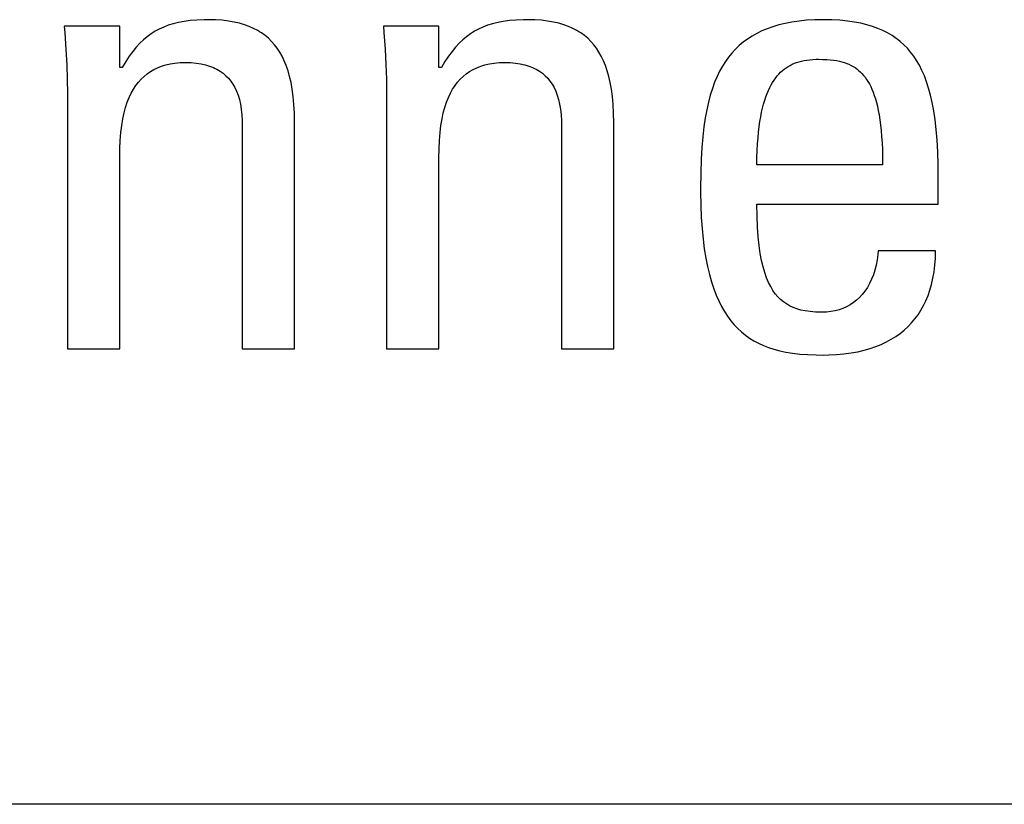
# Model space of a CAD drawing. Extents: x -840 to -217, y -121 to 557.
# Tile 36 of 145: x -563.67 to -560.14, y 170.26 to 173.08. Entities that reach past the tile are written whole.
import ezdxf

# ---------------------------------------------------------------- set-up
doc = ezdxf.new("R2010")
doc.units = 0
doc.header["$LTSCALE"] = 23.1
doc.layers.add('R912005577_AM_0', color=7, linetype='CONTINUOUS')

msp = doc.modelspace()

# ---------------------------------------------------------------- linework, layer by layer
at = {"layer": 'R912005577_AM_0', "color": 7}
for p, q in [((-563.1219, 173.0645), (-563.1395, 173.059)), ((-563.1031, 173.0691), (-563.1219, 173.0645)), ((-563.0829, 173.0729), (-563.1031, 173.0691)), ((-563.0609, 173.0758), (-563.0829, 173.0729)), ((-563.0369, 173.0778), (-563.0609, 173.0758)), ((-563.0104, 173.0789), (-563.0369, 173.0778)), ((-562.9954, 173.079), (-563.0104, 173.0789)), ((-562.9698, 173.0785), (-562.9954, 173.079)), ((-562.9459, 173.0768), (-562.9698, 173.0785)), ((-562.9237, 173.0742), (-562.9459, 173.0768)), ((-562.903, 173.0707), (-562.9237, 173.0742)), ((-562.8837, 173.0662), (-562.903, 173.0707)), ((-562.8657, 173.0609), (-562.8837, 173.0662)), ((-561.9754, 173.0645), (-561.993, 173.0591)), ((-561.9566, 173.0691), (-561.9754, 173.0645)), ((-561.9363, 173.0729), (-561.9566, 173.0691)), ((-561.9144, 173.0758), (-561.9363, 173.0729)), ((-561.8903, 173.0778), (-561.9144, 173.0758)), ((-561.8638, 173.0789), (-561.8903, 173.0778)), ((-561.8489, 173.079), (-561.8638, 173.0789)), ((-561.8233, 173.0785), (-561.8489, 173.079)), ((-561.7995, 173.0768), (-561.8233, 173.0785)), ((-561.7773, 173.0742), (-561.7995, 173.0768)), ((-561.7566, 173.0707), (-561.7773, 173.0742)), ((-561.7373, 173.0662), (-561.7566, 173.0707)), ((-561.7193, 173.0609), (-561.7373, 173.0662)), ((-560.9241, 173.0658), (-560.9469, 173.0602)), ((-560.8999, 173.0704), (-560.9241, 173.0658)), ((-560.8743, 173.0741), (-560.8999, 173.0704)), ((-560.847, 173.0768), (-560.8743, 173.0741)), ((-560.818, 173.0785), (-560.847, 173.0768)), ((-560.7873, 173.079), (-560.818, 173.0785)), ((-560.7562, 173.0785), (-560.7873, 173.079)), ((-560.7274, 173.0768), (-560.7562, 173.0785)), ((-560.7005, 173.0742), (-560.7274, 173.0768)), ((-560.6755, 173.0706), (-560.7005, 173.0742)), ((-560.6522, 173.0661), (-560.6755, 173.0706)), ((-560.6303, 173.0608), (-560.6522, 173.0661)), ((-563.3141, 173.056), (-563.5136, 173.056)), ((-563.5136, 173.056), (-563.5116, 173.0327)), ((-563.5116, 173.0327), (-563.5073, 172.9725)), ((-563.3141, 172.907), (-563.3141, 173.056)), ((-563.2012, 173.0283), (-563.215, 173.0181)), ((-563.1867, 173.0374), (-563.2012, 173.0283)), ((-563.1718, 173.0455), (-563.1867, 173.0374)), ((-563.1561, 173.0527), (-563.1718, 173.0455)), ((-563.1395, 173.059), (-563.1561, 173.0527)), ((-562.8489, 173.0548), (-562.8657, 173.0609)), ((-562.8331, 173.0479), (-562.8489, 173.0548)), ((-562.8184, 173.0401), (-562.8331, 173.0479)), ((-562.8114, 173.036), (-562.8184, 173.0401)), ((-562.8046, 173.0316), (-562.8114, 173.036)), ((-562.7918, 173.0223), (-562.8046, 173.0316)), ((-562.1676, 173.056), (-562.3672, 173.056)), ((-562.3672, 173.056), (-562.3652, 173.0325)), ((-562.3652, 173.0325), (-562.3609, 172.9731)), ((-562.1676, 172.907), (-562.1676, 173.056)), ((-562.0546, 173.0283), (-562.0685, 173.0181)), ((-562.0402, 173.0374), (-562.0546, 173.0283)), ((-562.0252, 173.0456), (-562.0402, 173.0374)), ((-562.0095, 173.0528), (-562.0252, 173.0456)), ((-561.993, 173.0591), (-562.0095, 173.0528)), ((-561.7024, 173.0548), (-561.7193, 173.0609)), ((-561.6867, 173.0479), (-561.7024, 173.0548)), ((-561.672, 173.0401), (-561.6867, 173.0479)), ((-561.665, 173.036), (-561.672, 173.0401)), ((-561.6582, 173.0316), (-561.665, 173.036)), ((-561.6453, 173.0223), (-561.6582, 173.0316)), ((-561.0259, 173.0297), (-561.043, 173.02)), ((-561.0078, 173.0386), (-561.0259, 173.0297)), ((-560.9887, 173.0466), (-561.0078, 173.0386)), ((-560.9684, 173.0538), (-560.9887, 173.0466)), ((-560.9469, 173.0602), (-560.9684, 173.0538)), ((-560.6099, 173.0547), (-560.6303, 173.0608)), ((-560.5908, 173.0477), (-560.6099, 173.0547)), ((-560.5728, 173.04), (-560.5908, 173.0477)), ((-560.556, 173.0315), (-560.5728, 173.04)), ((-560.5401, 173.0222), (-560.556, 173.0315)), ((-563.2416, 172.9942), (-563.2544, 172.9803)), ((-563.2285, 173.0068), (-563.2416, 172.9942)), ((-563.215, 173.0181), (-563.2285, 173.0068)), ((-562.7797, 173.0122), (-562.7918, 173.0223)), ((-562.7685, 173.0012), (-562.7797, 173.0122)), ((-562.758, 172.9893), (-562.7685, 173.0012)), ((-562.0951, 172.9943), (-562.1079, 172.9803)), ((-562.082, 173.0068), (-562.0951, 172.9943)), ((-562.0685, 173.0181), (-562.082, 173.0068)), ((-561.6333, 173.0122), (-561.6453, 173.0223)), ((-561.6221, 173.0012), (-561.6333, 173.0122)), ((-561.6116, 172.9893), (-561.6221, 173.0012)), ((-561.0743, 172.9983), (-561.0887, 172.9862)), ((-561.0591, 173.0096), (-561.0743, 172.9983)), ((-561.043, 173.02), (-561.0591, 173.0096)), ((-560.5251, 173.012), (-560.5401, 173.0222)), ((-560.518, 173.0066), (-560.5251, 173.012)), ((-560.511, 173.001), (-560.518, 173.0066)), ((-560.4977, 172.9892), (-560.511, 173.001)), ((-563.5073, 172.9725), (-563.5044, 172.9168)), ((-563.2671, 172.9648), (-563.2797, 172.9476)), ((-563.2544, 172.9803), (-563.2671, 172.9648)), ((-562.7482, 172.9766), (-562.758, 172.9893)), ((-562.7391, 172.9628), (-562.7482, 172.9766)), ((-562.7307, 172.9479), (-562.7391, 172.9628)), ((-562.3609, 172.9731), (-562.358, 172.9177)), ((-562.1206, 172.9649), (-562.1332, 172.9476)), ((-562.1079, 172.9803), (-562.1206, 172.9649)), ((-561.6018, 172.9765), (-561.6116, 172.9893)), ((-561.5927, 172.9627), (-561.6018, 172.9765)), ((-561.5843, 172.9479), (-561.5927, 172.9627)), ((-561.1151, 172.9594), (-561.1272, 172.9447)), ((-561.1023, 172.9733), (-561.1151, 172.9594)), ((-561.0887, 172.9862), (-561.1023, 172.9733)), ((-560.4852, 172.9765), (-560.4977, 172.9892)), ((-560.4734, 172.9628), (-560.4852, 172.9765)), ((-560.4623, 172.9482), (-560.4734, 172.9628)), ((-563.2922, 172.9284), (-563.3049, 172.907)), ((-563.2797, 172.9476), (-563.2922, 172.9284)), ((-563.1326, 172.9204), (-563.1155, 172.9231)), ((-563.1155, 172.9231), (-563.0973, 172.9248)), ((-563.0973, 172.9248), (-563.0779, 172.9253)), ((-563.0779, 172.9253), (-563.0577, 172.9248)), ((-563.0577, 172.9248), (-563.0391, 172.9231)), ((-563.0391, 172.9231), (-563.0219, 172.9205)), ((-562.7229, 172.9318), (-562.7307, 172.9479)), ((-562.7158, 172.9144), (-562.7229, 172.9318)), ((-562.1458, 172.9285), (-562.1585, 172.907)), ((-562.1332, 172.9476), (-562.1458, 172.9285)), ((-561.9862, 172.9204), (-561.9691, 172.9231)), ((-561.9691, 172.9231), (-561.9509, 172.9248)), ((-561.9509, 172.9248), (-561.9315, 172.9253)), ((-561.9315, 172.9253), (-561.9113, 172.9248)), ((-561.9113, 172.9248), (-561.8927, 172.9231)), ((-561.8927, 172.9231), (-561.8755, 172.9205)), ((-561.5765, 172.9318), (-561.5843, 172.9479)), ((-561.5694, 172.9144), (-561.5765, 172.9318)), ((-561.1385, 172.9289), (-561.1493, 172.912)), ((-561.1272, 172.9447), (-561.1385, 172.9289)), ((-560.8988, 172.919), (-560.8909, 172.9225)), ((-560.8909, 172.9225), (-560.8828, 172.9255)), ((-560.8828, 172.9255), (-560.8742, 172.9283)), ((-560.8742, 172.9283), (-560.8653, 172.9306)), ((-560.8653, 172.9306), (-560.8559, 172.9326)), ((-560.8559, 172.9326), (-560.846, 172.9342)), ((-560.846, 172.9342), (-560.8355, 172.9355)), ((-560.8355, 172.9355), (-560.8244, 172.9363)), ((-560.8244, 172.9363), (-560.8126, 172.9368)), ((-560.8126, 172.9368), (-560.8057, 172.9368)), ((-560.8057, 172.9368), (-560.804, 172.9368)), ((-560.804, 172.9368), (-560.7884, 172.9366)), ((-560.7884, 172.9366), (-560.7745, 172.936)), ((-560.7745, 172.936), (-560.7619, 172.935)), ((-560.7619, 172.935), (-560.7503, 172.9337)), ((-560.7503, 172.9337), (-560.7395, 172.932)), ((-560.7395, 172.932), (-560.7295, 172.93)), ((-560.7295, 172.93), (-560.7201, 172.9277)), ((-560.7201, 172.9277), (-560.7112, 172.925)), ((-560.7112, 172.925), (-560.7029, 172.9221)), ((-560.7029, 172.9221), (-560.6949, 172.9188)), ((-560.4518, 172.9324), (-560.4623, 172.9482)), ((-560.4419, 172.9154), (-560.4518, 172.9324)), ((-563.5044, 172.9168), (-563.5026, 172.8647)), ((-563.3049, 172.907), (-563.3141, 172.907)), ((-563.2156, 172.8847), (-563.2038, 172.8929)), ((-563.2038, 172.8929), (-563.1913, 172.9002)), ((-563.1913, 172.9002), (-563.178, 172.9066)), ((-563.178, 172.9066), (-563.1638, 172.9122)), ((-563.1638, 172.9122), (-563.1563, 172.9146)), ((-563.1563, 172.9146), (-563.1487, 172.9168)), ((-563.1487, 172.9168), (-563.1326, 172.9204)), ((-563.0219, 172.9205), (-563.0059, 172.917)), ((-563.0059, 172.917), (-562.9912, 172.9126)), ((-562.9912, 172.9126), (-562.9775, 172.9073)), ((-562.9775, 172.9073), (-562.9711, 172.9043)), ((-562.9711, 172.9043), (-562.9649, 172.9012)), ((-562.9649, 172.9012), (-562.9532, 172.8943)), ((-562.9532, 172.8943), (-562.9425, 172.8866)), ((-562.9425, 172.8866), (-562.9326, 172.8781)), ((-562.7094, 172.8957), (-562.7158, 172.9144)), ((-562.7037, 172.8753), (-562.7094, 172.8957)), ((-562.358, 172.9177), (-562.3562, 172.8652)), ((-562.1585, 172.907), (-562.1676, 172.907)), ((-562.0692, 172.8847), (-562.0574, 172.8929)), ((-562.0574, 172.8929), (-562.0449, 172.9002)), ((-562.0449, 172.9002), (-562.0315, 172.9066)), ((-562.0315, 172.9066), (-562.0173, 172.9122)), ((-562.0173, 172.9122), (-562.0099, 172.9146)), ((-562.0099, 172.9146), (-562.0022, 172.9168)), ((-562.0022, 172.9168), (-561.9862, 172.9204)), ((-561.8755, 172.9205), (-561.8595, 172.917)), ((-561.8595, 172.917), (-561.8448, 172.9126)), ((-561.8448, 172.9126), (-561.8311, 172.9073)), ((-561.8311, 172.9073), (-561.8247, 172.9043)), ((-561.8247, 172.9043), (-561.8185, 172.9012)), ((-561.8185, 172.9012), (-561.8068, 172.8943)), ((-561.8068, 172.8943), (-561.796, 172.8866)), ((-561.796, 172.8866), (-561.7861, 172.8781)), ((-561.563, 172.8956), (-561.5694, 172.9144)), ((-561.5573, 172.8753), (-561.563, 172.8956)), ((-561.1593, 172.894), (-561.1687, 172.8748)), ((-561.1493, 172.912), (-561.1593, 172.894)), ((-560.9464, 172.884), (-560.9403, 172.8903)), ((-560.9403, 172.8903), (-560.9339, 172.8961)), ((-560.9339, 172.8961), (-560.9274, 172.9015)), ((-560.9274, 172.9015), (-560.9206, 172.9065)), ((-560.9206, 172.9065), (-560.9136, 172.911)), ((-560.9136, 172.911), (-560.9063, 172.9152)), ((-560.9063, 172.9152), (-560.8988, 172.919)), ((-560.6949, 172.9188), (-560.6874, 172.9152)), ((-560.6874, 172.9152), (-560.6801, 172.9112)), ((-560.6801, 172.9112), (-560.6732, 172.9069)), ((-560.6732, 172.9069), (-560.6666, 172.9022)), ((-560.6666, 172.9022), (-560.6602, 172.8971)), ((-560.6602, 172.8971), (-560.6541, 172.8916)), ((-560.6541, 172.8916), (-560.6482, 172.8856)), ((-560.4327, 172.8971), (-560.4419, 172.9154)), ((-560.4241, 172.8774), (-560.4327, 172.8971)), ((-563.5026, 172.8647), (-563.5021, 172.8152)), ((-563.2562, 172.8426), (-563.247, 172.8546)), ((-563.247, 172.8546), (-563.2372, 172.8656)), ((-563.2372, 172.8656), (-563.2267, 172.8757)), ((-563.2267, 172.8757), (-563.2156, 172.8847)), ((-562.9326, 172.8781), (-562.9235, 172.8688)), ((-562.9235, 172.8688), (-562.9151, 172.8586)), ((-562.9151, 172.8586), (-562.9075, 172.8476)), ((-562.6987, 172.8533), (-562.7037, 172.8753)), ((-562.6944, 172.8293), (-562.6987, 172.8533)), ((-562.3562, 172.8652), (-562.3557, 172.8152)), ((-562.1097, 172.8426), (-562.1005, 172.8546)), ((-562.1005, 172.8546), (-562.0907, 172.8656)), ((-562.0907, 172.8656), (-562.0803, 172.8756)), ((-562.0803, 172.8756), (-562.0692, 172.8847)), ((-561.7861, 172.8781), (-561.777, 172.8688)), ((-561.777, 172.8688), (-561.7687, 172.8586)), ((-561.7687, 172.8586), (-561.761, 172.8475)), ((-561.5522, 172.8532), (-561.5573, 172.8753)), ((-561.548, 172.8293), (-561.5522, 172.8532)), ((-561.1775, 172.8542), (-561.1856, 172.8322)), ((-561.1687, 172.8748), (-561.1775, 172.8542)), ((-560.9743, 172.8447), (-560.9691, 172.8537)), ((-560.9691, 172.8537), (-560.9637, 172.8621)), ((-560.9637, 172.8621), (-560.9581, 172.8699)), ((-560.9581, 172.8699), (-560.9553, 172.8736)), ((-560.9553, 172.8736), (-560.9524, 172.8772)), ((-560.9524, 172.8772), (-560.9464, 172.884)), ((-560.6482, 172.8856), (-560.6425, 172.8792)), ((-560.6425, 172.8792), (-560.637, 172.8723)), ((-560.637, 172.8723), (-560.6317, 172.8649)), ((-560.6317, 172.8649), (-560.6266, 172.857)), ((-560.6266, 172.857), (-560.6217, 172.8484)), ((-560.4161, 172.8562), (-560.4241, 172.8774)), ((-560.4087, 172.8332), (-560.4161, 172.8562)), ((-563.2727, 172.8151), (-563.2647, 172.8294)), ((-563.2647, 172.8294), (-563.2562, 172.8426)), ((-562.9075, 172.8476), (-562.9006, 172.8355)), ((-562.9006, 172.8355), (-562.8945, 172.8224)), ((-562.8945, 172.8224), (-562.889, 172.8081)), ((-562.6909, 172.8032), (-562.6944, 172.8293)), ((-562.1262, 172.8151), (-562.1183, 172.8294)), ((-562.1183, 172.8294), (-562.1097, 172.8426)), ((-561.761, 172.8475), (-561.7542, 172.8355)), ((-561.7542, 172.8355), (-561.748, 172.8223)), ((-561.748, 172.8223), (-561.7425, 172.8081)), ((-561.5445, 172.8031), (-561.548, 172.8293)), ((-561.1856, 172.8322), (-561.193, 172.8086)), ((-560.9887, 172.8139), (-560.9841, 172.8249)), ((-560.9841, 172.8249), (-560.9793, 172.8351)), ((-560.9793, 172.8351), (-560.9743, 172.8447)), ((-560.6217, 172.8484), (-560.6169, 172.8392)), ((-560.6169, 172.8392), (-560.6124, 172.8294)), ((-560.6124, 172.8294), (-560.6081, 172.8188)), ((-560.6081, 172.8188), (-560.6039, 172.8075)), ((-560.4019, 172.8083), (-560.4087, 172.8332)), ((-563.5021, 172.8152), (-563.5021, 171.898)), ((-563.2929, 172.7643), (-563.2868, 172.7826)), ((-563.2868, 172.7826), (-563.2801, 172.7995)), ((-563.2801, 172.7995), (-563.2727, 172.8151)), ((-562.889, 172.8081), (-562.8843, 172.7926)), ((-562.8843, 172.7926), (-562.8805, 172.7757)), ((-562.6883, 172.7747), (-562.6909, 172.8032)), ((-562.3557, 172.8152), (-562.3557, 171.898)), ((-562.1464, 172.7642), (-562.1403, 172.7826)), ((-562.1403, 172.7826), (-562.1336, 172.7995)), ((-562.1336, 172.7995), (-562.1262, 172.8151)), ((-561.7425, 172.8081), (-561.7379, 172.7925)), ((-561.7379, 172.7925), (-561.734, 172.7757)), ((-561.5419, 172.7746), (-561.5445, 172.8031)), ((-561.1998, 172.7832), (-561.2059, 172.7558)), ((-561.193, 172.8086), (-561.1998, 172.7832)), ((-561.0013, 172.7763), (-560.9973, 172.7896)), ((-560.9973, 172.7896), (-560.9931, 172.8022)), ((-560.9931, 172.8022), (-560.9887, 172.8139)), ((-560.6039, 172.8075), (-560.6, 172.7953)), ((-560.6, 172.7953), (-560.5963, 172.7822)), ((-560.5963, 172.7822), (-560.5928, 172.7682)), ((-560.3958, 172.7814), (-560.4019, 172.8083)), ((-560.3904, 172.752), (-560.3958, 172.7814)), ((-563.2983, 172.7443), (-563.2929, 172.7643)), ((-562.8805, 172.7757), (-562.8774, 172.7573)), ((-562.8774, 172.7573), (-562.8753, 172.7374)), ((-562.6866, 172.7434), (-562.6883, 172.7747)), ((-562.1518, 172.7443), (-562.1464, 172.7642)), ((-561.734, 172.7757), (-561.7309, 172.7573)), ((-561.7309, 172.7573), (-561.7288, 172.7374)), ((-561.5402, 172.7433), (-561.5419, 172.7746)), ((-561.2059, 172.7558), (-561.2113, 172.7262)), ((-561.0117, 172.7307), (-561.0085, 172.7469)), ((-561.0085, 172.7469), (-561.005, 172.762)), ((-561.005, 172.762), (-561.0013, 172.7763)), ((-560.5928, 172.7682), (-560.5895, 172.7531)), ((-560.5895, 172.7531), (-560.5865, 172.737)), ((-560.3856, 172.7201), (-560.3904, 172.752)), ((-563.3069, 172.6992), (-563.3029, 172.7227)), ((-563.3029, 172.7227), (-563.2983, 172.7443)), ((-562.8753, 172.7374), (-562.8741, 172.7156)), ((-562.8741, 172.7156), (-562.8739, 172.7006)), ((-562.6858, 172.7089), (-562.6866, 172.7434)), ((-562.1604, 172.6991), (-562.1565, 172.7226)), ((-562.1565, 172.7226), (-562.1518, 172.7443)), ((-561.7288, 172.7374), (-561.7276, 172.7157)), ((-561.7276, 172.7157), (-561.7274, 172.7006)), ((-561.5394, 172.7088), (-561.5402, 172.7433)), ((-561.2113, 172.7262), (-561.216, 172.6941)), ((-561.0173, 172.6951), (-561.0147, 172.7134)), ((-561.0147, 172.7134), (-561.0117, 172.7307)), ((-560.5865, 172.737), (-560.5838, 172.7197)), ((-560.5838, 172.7197), (-560.5814, 172.7011)), ((-560.3817, 172.6851), (-560.3856, 172.7201)), ((-563.31, 172.6737), (-563.3069, 172.6992)), ((-562.8739, 172.7006), (-562.8739, 171.898)), ((-562.6858, 171.898), (-562.6858, 172.7089)), ((-562.1635, 172.6736), (-562.1604, 172.6991)), ((-561.7274, 172.7006), (-561.7274, 171.898)), ((-561.5394, 171.898), (-561.5394, 172.7088)), ((-561.216, 172.6941), (-561.2199, 172.659)), ((-561.0216, 172.6549), (-561.0196, 172.6756)), ((-561.0196, 172.6756), (-561.0173, 172.6951)), ((-560.5814, 172.7011), (-560.5793, 172.6812)), ((-560.5793, 172.6812), (-560.5775, 172.6599)), ((-560.3785, 172.6468), (-560.3817, 172.6851)), ((-563.3136, 172.6154), (-563.3123, 172.6459)), ((-563.3123, 172.6459), (-563.31, 172.6737)), ((-562.1671, 172.6153), (-562.1658, 172.6458)), ((-562.1658, 172.6458), (-562.1635, 172.6736)), ((-561.2199, 172.659), (-561.223, 172.6205)), ((-561.0233, 172.6329), (-561.0216, 172.6549)), ((-560.5775, 172.6599), (-560.576, 172.6371)), ((-560.3762, 172.6046), (-560.3785, 172.6468)), ((-563.3141, 172.5836), (-563.3136, 172.6154)), ((-562.1676, 172.5836), (-562.1671, 172.6153)), ((-561.223, 172.6205), (-561.2254, 172.5778)), ((-561.0254, 172.5847), (-561.0245, 172.6095)), ((-561.0245, 172.6095), (-561.0233, 172.6329)), ((-560.576, 172.6371), (-560.575, 172.6126)), ((-560.575, 172.6126), (-560.5743, 172.5864)), ((-560.3748, 172.5579), (-560.3762, 172.6046)), ((-563.3141, 171.898), (-563.3141, 172.5836)), ((-562.1676, 171.898), (-562.1676, 172.5836)), ((-561.2254, 172.5778), (-561.2269, 172.5296)), ((-561.0258, 172.5584), (-561.0254, 172.5847)), ((-560.5743, 172.5864), (-560.5741, 172.5584)), ((-560.5741, 172.5584), (-561.0258, 172.5584)), ((-560.3745, 172.5149), (-560.3748, 172.5579)), ((-561.2269, 172.5296), (-561.2276, 172.4736)), ((-560.3745, 172.4163), (-560.3745, 172.5149)), ((-561.2276, 172.4736), (-561.2276, 172.4598)), ((-561.2276, 172.4598), (-561.227, 172.4131)), ((-561.227, 172.4131), (-561.2254, 172.3695)), ((-561.0258, 172.4163), (-560.3745, 172.4163)), ((-561.0252, 172.3733), (-561.0258, 172.4163)), ((-561.2254, 172.3695), (-561.2227, 172.3289)), ((-561.0236, 172.3345), (-561.0252, 172.3733)), ((-561.2227, 172.3289), (-561.2191, 172.2911)), ((-561.0211, 172.2996), (-561.0236, 172.3345)), ((-561.2191, 172.2911), (-561.2146, 172.2559)), ((-561.0178, 172.2681), (-561.0211, 172.2996)), ((-561.2146, 172.2559), (-561.2093, 172.2231)), ((-561.0137, 172.2399), (-561.0178, 172.2681)), ((-561.2093, 172.2231), (-561.2032, 172.1925)), ((-561.0088, 172.2144), (-561.0137, 172.2399)), ((-561.0034, 172.1915), (-561.0088, 172.2144)), ((-560.5936, 172.2165), (-560.5971, 172.1978)), ((-560.5911, 172.2358), (-560.5936, 172.2165)), ((-560.5901, 172.2489), (-560.5911, 172.2358)), ((-560.3837, 172.2489), (-560.5901, 172.2489)), ((-560.3864, 172.1973), (-560.3845, 172.2225)), ((-560.3845, 172.2225), (-560.3837, 172.2489)), ((-561.2032, 172.1925), (-561.1964, 172.1641)), ((-560.9974, 172.171), (-561.0034, 172.1915)), ((-560.6017, 172.18), (-560.6072, 172.1631)), ((-560.5971, 172.1978), (-560.6017, 172.18)), ((-560.3894, 172.1734), (-560.3864, 172.1973)), ((-561.1964, 172.1641), (-561.1889, 172.1377)), ((-560.9908, 172.1525), (-560.9974, 172.171)), ((-560.9837, 172.1358), (-560.9908, 172.1525)), ((-560.6136, 172.147), (-560.6209, 172.132)), ((-560.6072, 172.1631), (-560.6136, 172.147)), ((-560.3983, 172.1289), (-560.3933, 172.1506)), ((-560.3933, 172.1506), (-560.3894, 172.1734)), ((-561.1889, 172.1377), (-561.1807, 172.1132)), ((-561.1807, 172.1132), (-561.1719, 172.0904)), ((-560.9761, 172.1209), (-560.9837, 172.1358)), ((-560.968, 172.1074), (-560.9761, 172.1209)), ((-560.6289, 172.118), (-560.6376, 172.105)), ((-560.6209, 172.132), (-560.6289, 172.118)), ((-560.4109, 172.0888), (-560.4042, 172.1084)), ((-560.4042, 172.1084), (-560.3983, 172.1289)), ((-561.1719, 172.0904), (-561.1626, 172.0692)), ((-560.9594, 172.0953), (-560.968, 172.1074)), ((-560.9503, 172.0844), (-560.9594, 172.0953)), ((-560.9406, 172.0747), (-560.9503, 172.0844)), ((-560.9304, 172.0661), (-560.9406, 172.0747)), ((-560.6571, 172.0821), (-560.6678, 172.0722)), ((-560.647, 172.093), (-560.6571, 172.0821)), ((-560.6376, 172.105), (-560.647, 172.093)), ((-560.4186, 172.0702), (-560.4109, 172.0888)), ((-561.1626, 172.0692), (-561.1526, 172.0495)), ((-561.1526, 172.0495), (-561.1421, 172.0312)), ((-560.9195, 172.0585), (-560.9304, 172.0661)), ((-560.9079, 172.0517), (-560.9195, 172.0585)), ((-560.8955, 172.0459), (-560.9079, 172.0517)), ((-560.8821, 172.0409), (-560.8955, 172.0459)), ((-560.8676, 172.0367), (-560.8821, 172.0409)), ((-560.7303, 172.0377), (-560.7446, 172.0338)), ((-560.7165, 172.0426), (-560.7303, 172.0377)), ((-560.7034, 172.0485), (-560.7165, 172.0426)), ((-560.6909, 172.0554), (-560.7034, 172.0485)), ((-560.6791, 172.0633), (-560.6909, 172.0554)), ((-560.6678, 172.0722), (-560.6791, 172.0633)), ((-560.4366, 172.0358), (-560.4272, 172.0526)), ((-560.4272, 172.0526), (-560.4186, 172.0702)), ((-561.1421, 172.0312), (-561.1309, 172.0142)), ((-561.1309, 172.0142), (-561.1192, 171.9984)), ((-560.8518, 172.0334), (-560.8676, 172.0367)), ((-560.8345, 172.0309), (-560.8518, 172.0334)), ((-560.8153, 172.0293), (-560.8345, 172.0309)), ((-560.7937, 172.0287), (-560.8153, 172.0293)), ((-560.7919, 172.0287), (-560.7937, 172.0287)), ((-560.7754, 172.0293), (-560.7919, 172.0287)), ((-560.7597, 172.031), (-560.7754, 172.0293)), ((-560.7446, 172.0338), (-560.7597, 172.031)), ((-560.4699, 171.9907), (-560.4579, 172.0049)), ((-560.4579, 172.0049), (-560.4468, 172.0199)), ((-560.4468, 172.0199), (-560.4416, 172.0278)), ((-560.4416, 172.0278), (-560.4366, 172.0358)), ((-561.1192, 171.9984), (-561.107, 171.9838)), ((-561.107, 171.9838), (-561.0941, 171.9703)), ((-561.0941, 171.9703), (-561.0806, 171.9579)), ((-560.4963, 171.9647), (-560.4827, 171.9773)), ((-560.4827, 171.9773), (-560.4699, 171.9907)), ((-561.0806, 171.9579), (-561.0665, 171.9464)), ((-561.0665, 171.9464), (-561.0516, 171.9359)), ((-561.0516, 171.9359), (-561.036, 171.9262)), ((-560.5603, 171.9221), (-560.5428, 171.9316)), ((-560.5428, 171.9316), (-560.5264, 171.9419)), ((-560.5264, 171.9419), (-560.5109, 171.9529)), ((-560.5109, 171.9529), (-560.4963, 171.9647)), ((-563.5021, 171.898), (-563.3141, 171.898)), ((-562.8739, 171.898), (-562.6858, 171.898)), ((-562.3557, 171.898), (-562.1676, 171.898)), ((-561.7274, 171.898), (-561.5394, 171.898)), ((-561.036, 171.9262), (-561.0195, 171.9174)), ((-561.0195, 171.9174), (-561.0022, 171.9094)), ((-561.0022, 171.9094), (-560.9838, 171.9023)), ((-560.9838, 171.9023), (-560.9643, 171.8959)), ((-560.6406, 171.8922), (-560.6188, 171.8984)), ((-560.6188, 171.8984), (-560.5982, 171.9055)), ((-560.5982, 171.9055), (-560.5787, 171.9134)), ((-560.5787, 171.9134), (-560.5603, 171.9221)), ((-560.9643, 171.8959), (-560.9435, 171.8904)), ((-560.9435, 171.8904), (-560.9213, 171.8857)), ((-560.9213, 171.8857), (-560.8973, 171.8818)), ((-560.8973, 171.8818), (-560.8715, 171.8788)), ((-560.8715, 171.8788), (-560.8433, 171.8766)), ((-560.8433, 171.8766), (-560.8122, 171.8754)), ((-560.8122, 171.8754), (-560.7873, 171.8751)), ((-560.7873, 171.8751), (-560.7678, 171.8754)), ((-560.7678, 171.8754), (-560.7397, 171.8767)), ((-560.7397, 171.8767), (-560.713, 171.8791)), ((-560.713, 171.8791), (-560.6876, 171.8825)), ((-560.6876, 171.8825), (-560.6635, 171.8869)), ((-560.6635, 171.8869), (-560.6406, 171.8922)), ((-550.0219, 170.2623), (-617.8385, 170.2623))]:
    msp.add_line(p, q, dxfattribs=at)

doc.saveas('drawing.dxf')
